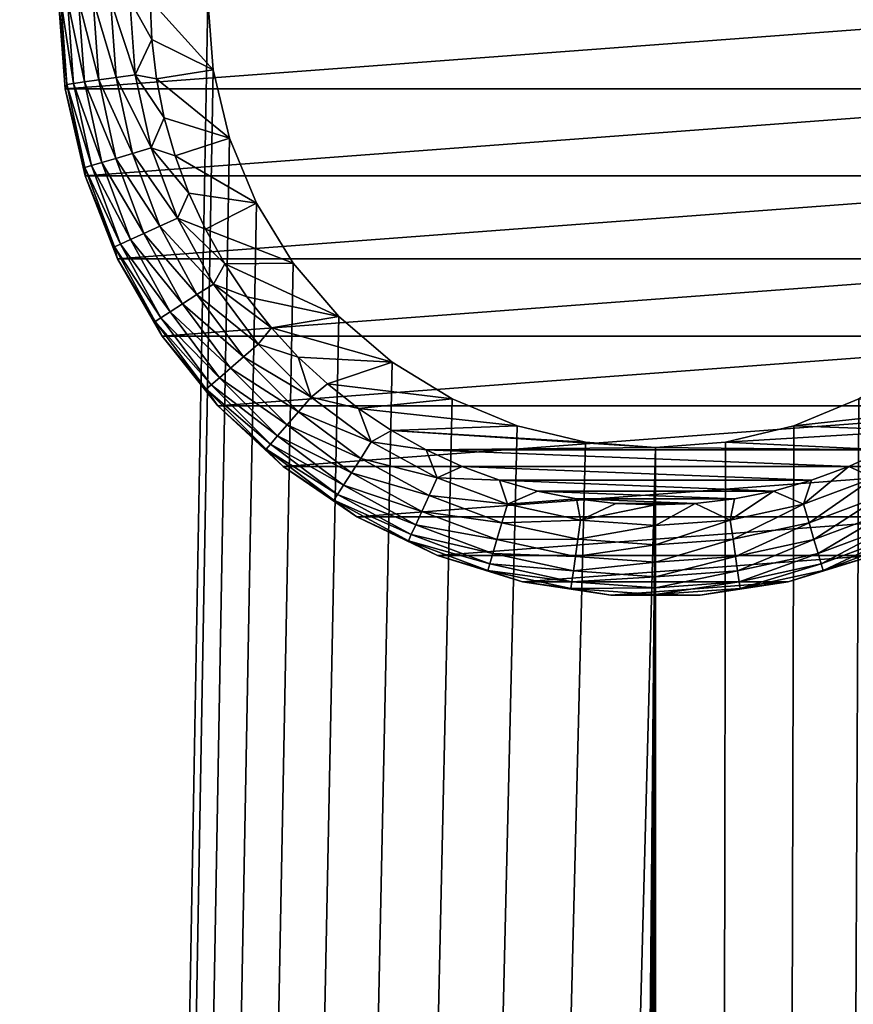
# Model space of a CAD drawing. Extents: x 0 to 500, y -78 to 1266.
# Tile 129 of 197: x 31 to 49, y 1128 to 1150. Entities that reach past the tile are written whole.
import ezdxf

# ---------------------------------------------------------------- set-up
doc = ezdxf.new("R2010")
doc.units = 0
doc.header["$LTSCALE"] = 65.185185
for name, color, linetype in [('38', 7, 'CONTINUOUS'), ('4', 7, 'CONTINUOUS'), ('43', 7, 'CONTINUOUS'), ('44', 7, 'CONTINUOUS'), ('46', 7, 'CONTINUOUS'), ('52', 7, 'CONTINUOUS'), ('6', 7, 'CONTINUOUS')]:
    doc.layers.add(name, color=color, linetype=linetype)

msp = doc.modelspace()

# ---------------------------------------------------------------- linework, layer by layer
at = {"layer": '38', "color": 7, "linetype": 'CONTINUOUS'}
for points in [[(35.25, 1150.2, 15), (35.37, 1148.675, 15), (35.25, 1150.2, 26), (35.25, 1150.2, 15)], [(35.25, 1150.2, 26), (35.37, 1148.675, 15), (35.37, 1148.675, 26), (35.25, 1150.2, 26)], [(35.37, 1148.675, 15), (35.727, 1147.187, 15), (35.37, 1148.675, 26), (35.37, 1148.675, 15)], [(35.37, 1148.675, 26), (35.727, 1147.187, 15), (35.727, 1147.187, 26), (35.37, 1148.675, 26)], [(35.727, 1147.187, 15), (36.313, 1145.774, 15), (35.727, 1147.187, 26), (35.727, 1147.187, 15)], [(35.727, 1147.187, 26), (36.313, 1145.774, 15), (36.313, 1145.774, 26), (35.727, 1147.187, 26)], [(36.313, 1145.774, 15), (37.112, 1144.469, 15), (36.313, 1145.774, 26), (36.313, 1145.774, 15)], [(36.313, 1145.774, 26), (37.112, 1144.469, 15), (37.112, 1144.469, 26), (36.313, 1145.774, 26)], [(37.112, 1144.469, 15), (38.106, 1143.306, 15), (37.112, 1144.469, 26), (37.112, 1144.469, 15)], [(37.112, 1144.469, 26), (38.106, 1143.306, 15), (38.106, 1143.306, 26), (37.112, 1144.469, 26)], [(38.106, 1143.306, 15), (39.269, 1142.312, 15), (38.106, 1143.306, 26), (38.106, 1143.306, 15)], [(38.106, 1143.306, 26), (39.269, 1142.312, 15), (39.269, 1142.312, 26), (38.106, 1143.306, 26)], [(39.269, 1142.312, 15), (40.574, 1141.513, 15), (39.269, 1142.312, 26), (39.269, 1142.312, 15)], [(39.269, 1142.312, 26), (40.574, 1141.513, 15), (40.574, 1141.513, 26), (39.269, 1142.312, 26)], [(40.574, 1141.513, 15), (41.987, 1140.927, 15), (40.574, 1141.513, 26), (40.574, 1141.513, 15)], [(40.574, 1141.513, 26), (41.987, 1140.927, 15), (41.987, 1140.927, 26), (40.574, 1141.513, 26)], [(48.013, 1140.927, 15), (49.426, 1141.513, 15), (48.013, 1140.927, 26), (48.013, 1140.927, 15)], [(48.013, 1140.927, 26), (49.426, 1141.513, 15), (49.426, 1141.513, 26), (48.013, 1140.927, 26)], [(41.987, 1140.927, 15), (43.475, 1140.57, 15), (41.987, 1140.927, 26), (41.987, 1140.927, 15)], [(41.987, 1140.927, 26), (43.475, 1140.57, 15), (43.475, 1140.57, 26), (41.987, 1140.927, 26)], [(46.525, 1140.57, 15), (48.013, 1140.927, 15), (46.525, 1140.57, 26), (46.525, 1140.57, 15)], [(46.525, 1140.57, 26), (48.013, 1140.927, 15), (48.013, 1140.927, 26), (46.525, 1140.57, 26)], [(43.475, 1140.57, 15), (45, 1140.45, 15), (43.475, 1140.57, 26), (43.475, 1140.57, 15)], [(43.475, 1140.57, 26), (45, 1140.45, 15), (45, 1140.45, 26), (43.475, 1140.57, 26)], [(45, 1140.45, 15), (46.525, 1140.57, 15), (45, 1140.45, 26), (45, 1140.45, 15)], [(45, 1140.45, 26), (46.525, 1140.57, 15), (46.525, 1140.57, 26), (45, 1140.45, 26)]]:
    msp.add_3dface(points, dxfattribs=at)
at = {"layer": '4', "color": 7, "linetype": 'CONTINUOUS'}
for points in [[(75, 1258.4, -15), (75, 2, -15), (15, 1258.4, -15), (75, 1258.4, -15)], [(15, 1258.4, -15), (75, 2, -15), (15, 2, -15), (15, 1258.4, -15)]]:
    msp.add_3dface(points, dxfattribs=at)
at = {"layer": '43', "color": 7, "linetype": 'CONTINUOUS'}
for points in [[(35.25, 1150.2, 26), (35.37, 1148.675, 26), (34, 1150.2, 26), (35.25, 1150.2, 26)], [(34, 1150.2, 26), (35.37, 1148.675, 26), (34.034, 1149.337, 26), (34, 1150.2, 26)], [(34.034, 1149.337, 26), (35.37, 1148.675, 26), (34.135, 1148.479, 26), (34.034, 1149.337, 26)], [(35.37, 1148.675, 26), (35.727, 1147.187, 26), (34.135, 1148.479, 26), (35.37, 1148.675, 26)], [(34.135, 1148.479, 26), (35.727, 1147.187, 26), (34.304, 1147.632, 26), (34.135, 1148.479, 26)], [(34.304, 1147.632, 26), (35.727, 1147.187, 26), (34.538, 1146.801, 26), (34.304, 1147.632, 26)], [(35.727, 1147.187, 26), (36.313, 1145.774, 26), (34.538, 1146.801, 26), (35.727, 1147.187, 26)], [(34.538, 1146.801, 26), (36.313, 1145.774, 26), (34.837, 1145.991, 26), (34.538, 1146.801, 26)], [(34.837, 1145.991, 26), (36.313, 1145.774, 26), (35.199, 1145.206, 26), (34.837, 1145.991, 26)], [(36.313, 1145.774, 26), (37.112, 1144.469, 26), (35.199, 1145.206, 26), (36.313, 1145.774, 26)], [(35.199, 1145.206, 26), (37.112, 1144.469, 26), (35.621, 1144.453, 26), (35.199, 1145.206, 26)], [(37.112, 1144.469, 26), (38.106, 1143.306, 26), (35.621, 1144.453, 26), (37.112, 1144.469, 26)], [(35.621, 1144.453, 26), (38.106, 1143.306, 26), (36.101, 1143.734, 26), (35.621, 1144.453, 26)], [(36.101, 1143.734, 26), (38.106, 1143.306, 26), (36.636, 1143.056, 26), (36.101, 1143.734, 26)], [(38.106, 1143.306, 26), (39.269, 1142.312, 26), (36.636, 1143.056, 26), (38.106, 1143.306, 26)], [(36.636, 1143.056, 26), (39.269, 1142.312, 26), (37.222, 1142.422, 26), (36.636, 1143.056, 26)], [(37.222, 1142.422, 26), (39.269, 1142.312, 26), (37.856, 1141.836, 26), (37.222, 1142.422, 26)], [(39.269, 1142.312, 26), (40.574, 1141.513, 26), (37.856, 1141.836, 26), (39.269, 1142.312, 26)], [(37.856, 1141.836, 26), (40.574, 1141.513, 26), (38.534, 1141.301, 26), (37.856, 1141.836, 26)], [(40.574, 1141.513, 26), (41.987, 1140.927, 26), (38.534, 1141.301, 26), (40.574, 1141.513, 26)], [(48.013, 1140.927, 26), (49.426, 1141.513, 26), (51.466, 1141.301, 26), (48.013, 1140.927, 26)], [(38.534, 1141.301, 26), (41.987, 1140.927, 26), (39.253, 1140.821, 26), (38.534, 1141.301, 26)], [(50.747, 1140.821, 26), (48.013, 1140.927, 26), (51.466, 1141.301, 26), (50.747, 1140.821, 26)], [(41.987, 1140.927, 26), (43.475, 1140.57, 26), (39.253, 1140.821, 26), (41.987, 1140.927, 26)], [(43.475, 1140.57, 26), (45, 1140.45, 26), (39.253, 1140.821, 26), (43.475, 1140.57, 26)], [(39.253, 1140.821, 26), (45, 1140.45, 26), (40.006, 1140.399, 26), (39.253, 1140.821, 26)], [(46.525, 1140.57, 26), (48.013, 1140.927, 26), (50.747, 1140.821, 26), (46.525, 1140.57, 26)], [(49.994, 1140.399, 26), (46.525, 1140.57, 26), (50.747, 1140.821, 26), (49.994, 1140.399, 26)], [(45, 1140.45, 26), (46.525, 1140.57, 26), (49.994, 1140.399, 26), (45, 1140.45, 26)], [(40.006, 1140.399, 26), (45, 1140.45, 26), (49.994, 1140.399, 26), (40.006, 1140.399, 26)], [(40.79, 1140.037, 26), (40.006, 1140.399, 26), (49.21, 1140.037, 26), (40.79, 1140.037, 26)], [(49.21, 1140.037, 26), (40.006, 1140.399, 26), (49.994, 1140.399, 26), (49.21, 1140.037, 26)], [(41.601, 1139.738, 26), (40.79, 1140.037, 26), (48.399, 1139.738, 26), (41.601, 1139.738, 26)], [(48.399, 1139.738, 26), (40.79, 1140.037, 26), (49.21, 1140.037, 26), (48.399, 1139.738, 26)], [(42.432, 1139.504, 26), (41.601, 1139.738, 26), (47.568, 1139.504, 26), (42.432, 1139.504, 26)], [(47.568, 1139.504, 26), (41.601, 1139.738, 26), (48.399, 1139.738, 26), (47.568, 1139.504, 26)], [(43.279, 1139.335, 26), (42.432, 1139.504, 26), (46.721, 1139.335, 26), (43.279, 1139.335, 26)], [(46.721, 1139.335, 26), (42.432, 1139.504, 26), (47.568, 1139.504, 26), (46.721, 1139.335, 26)], [(44.137, 1139.234, 26), (43.279, 1139.335, 26), (45.863, 1139.234, 26), (44.137, 1139.234, 26)], [(45.863, 1139.234, 26), (43.279, 1139.335, 26), (46.721, 1139.335, 26), (45.863, 1139.234, 26)], [(45, 1139.2, 26), (44.137, 1139.234, 26), (45.863, 1139.234, 26), (45, 1139.2, 26)]]:
    msp.add_3dface(points, dxfattribs=at)
at = {"layer": '44', "color": 7, "linetype": 'CONTINUOUS'}
for points in [[(32.145, 1148.262, 76), (58, 1150.2, 76), (32, 1150.2, 76), (32.145, 1148.262, 76)], [(57.855, 1148.262, 76), (58, 1150.2, 76), (32.145, 1148.262, 76), (57.855, 1148.262, 76)], [(32.578, 1146.368, 76), (57.855, 1148.262, 76), (32.145, 1148.262, 76), (32.578, 1146.368, 76)], [(57.422, 1146.368, 76), (57.855, 1148.262, 76), (32.578, 1146.368, 76), (57.422, 1146.368, 76)], [(33.287, 1144.56, 76), (57.422, 1146.368, 76), (32.578, 1146.368, 76), (33.287, 1144.56, 76)], [(56.713, 1144.56, 76), (57.422, 1146.368, 76), (33.287, 1144.56, 76), (56.713, 1144.56, 76)], [(34.259, 1142.877, 76), (56.713, 1144.56, 76), (33.287, 1144.56, 76), (34.259, 1142.877, 76)], [(55.741, 1142.877, 76), (56.713, 1144.56, 76), (34.259, 1142.877, 76), (55.741, 1142.877, 76)], [(35.47, 1141.358, 76), (55.741, 1142.877, 76), (34.259, 1142.877, 76), (35.47, 1141.358, 76)], [(54.53, 1141.358, 76), (55.741, 1142.877, 76), (35.47, 1141.358, 76), (54.53, 1141.358, 76)], [(36.895, 1140.036, 76), (54.53, 1141.358, 76), (35.47, 1141.358, 76), (36.895, 1140.036, 76)], [(53.105, 1140.036, 76), (54.53, 1141.358, 76), (36.895, 1140.036, 76), (53.105, 1140.036, 76)], [(38.5, 1138.942, 76), (53.105, 1140.036, 76), (36.895, 1140.036, 76), (38.5, 1138.942, 76)], [(51.5, 1138.942, 76), (53.105, 1140.036, 76), (38.5, 1138.942, 76), (51.5, 1138.942, 76)], [(40.251, 1138.099, 76), (51.5, 1138.942, 76), (38.5, 1138.942, 76), (40.251, 1138.099, 76)], [(49.749, 1138.099, 76), (51.5, 1138.942, 76), (40.251, 1138.099, 76), (49.749, 1138.099, 76)], [(42.107, 1137.526, 76), (49.749, 1138.099, 76), (40.251, 1138.099, 76), (42.107, 1137.526, 76)], [(47.893, 1137.526, 76), (49.749, 1138.099, 76), (42.107, 1137.526, 76), (47.893, 1137.526, 76)], [(44.029, 1137.236, 76), (47.893, 1137.526, 76), (42.107, 1137.526, 76), (44.029, 1137.236, 76)], [(45.971, 1137.236, 76), (47.893, 1137.526, 76), (44.029, 1137.236, 76), (45.971, 1137.236, 76)]]:
    msp.add_3dface(points, dxfattribs=at)
at = {"layer": '46', "color": 7, "linetype": 'CONTINUOUS'}
for points in [[(32.145, 1148.262, 76), (32, 1150.2, 76), (32.145, 1148.262, 28), (32.145, 1148.262, 76)], [(32, 1150.2, 76), (32, 1150.2, 28), (32.145, 1148.262, 28), (32, 1150.2, 76)], [(32.578, 1146.368, 76), (32.145, 1148.262, 76), (32.578, 1146.368, 28), (32.578, 1146.368, 76)], [(32.578, 1146.368, 28), (32.145, 1148.262, 76), (32.145, 1148.262, 28), (32.578, 1146.368, 28)], [(33.287, 1144.56, 76), (32.578, 1146.368, 76), (33.287, 1144.56, 28), (33.287, 1144.56, 76)], [(33.287, 1144.56, 28), (32.578, 1146.368, 76), (32.578, 1146.368, 28), (33.287, 1144.56, 28)], [(34.259, 1142.877, 76), (33.287, 1144.56, 76), (34.259, 1142.877, 28), (34.259, 1142.877, 76)], [(34.259, 1142.877, 28), (33.287, 1144.56, 76), (33.287, 1144.56, 28), (34.259, 1142.877, 28)], [(35.47, 1141.358, 76), (34.259, 1142.877, 76), (35.47, 1141.358, 28), (35.47, 1141.358, 76)], [(35.47, 1141.358, 28), (34.259, 1142.877, 76), (34.259, 1142.877, 28), (35.47, 1141.358, 28)], [(36.895, 1140.036, 76), (35.47, 1141.358, 76), (36.895, 1140.036, 28), (36.895, 1140.036, 76)], [(36.895, 1140.036, 28), (35.47, 1141.358, 76), (35.47, 1141.358, 28), (36.895, 1140.036, 28)], [(38.5, 1138.942, 76), (36.895, 1140.036, 76), (38.5, 1138.942, 28), (38.5, 1138.942, 76)], [(38.5, 1138.942, 28), (36.895, 1140.036, 76), (36.895, 1140.036, 28), (38.5, 1138.942, 28)], [(40.251, 1138.099, 76), (38.5, 1138.942, 76), (40.251, 1138.099, 28), (40.251, 1138.099, 76)], [(40.251, 1138.099, 28), (38.5, 1138.942, 76), (38.5, 1138.942, 28), (40.251, 1138.099, 28)], [(42.107, 1137.526, 76), (40.251, 1138.099, 76), (42.107, 1137.526, 28), (42.107, 1137.526, 76)], [(42.107, 1137.526, 28), (40.251, 1138.099, 76), (40.251, 1138.099, 28), (42.107, 1137.526, 28)], [(49.749, 1138.099, 76), (47.893, 1137.526, 76), (49.749, 1138.099, 28), (49.749, 1138.099, 76)], [(49.749, 1138.099, 28), (47.893, 1137.526, 76), (47.893, 1137.526, 28), (49.749, 1138.099, 28)], [(44.029, 1137.236, 76), (42.107, 1137.526, 76), (44.029, 1137.236, 28), (44.029, 1137.236, 76)], [(44.029, 1137.236, 28), (42.107, 1137.526, 76), (42.107, 1137.526, 28), (44.029, 1137.236, 28)], [(47.893, 1137.526, 76), (45.971, 1137.236, 76), (47.893, 1137.526, 28), (47.893, 1137.526, 76)], [(47.893, 1137.526, 28), (45.971, 1137.236, 76), (45.971, 1137.236, 28), (47.893, 1137.526, 28)], [(45.971, 1137.236, 76), (44.029, 1137.236, 76), (45.971, 1137.236, 28), (45.971, 1137.236, 76)], [(45.971, 1137.236, 28), (44.029, 1137.236, 76), (44.029, 1137.236, 28), (45.971, 1137.236, 28)]]:
    msp.add_3dface(points, dxfattribs=at)
at = {"layer": '52', "color": 7, "linetype": 'CONTINUOUS'}
for points in [[(32.145, 1148.262, 28), (32, 1150.2, 28), (32.181, 1148.357, 27.557), (32.145, 1148.262, 28)], [(32, 1150.2, 28), (32.05, 1150.2, 27.557), (32.181, 1148.357, 27.557), (32, 1150.2, 28)], [(32.197, 1150.2, 27.134), (32.328, 1148.378, 27.134), (32.05, 1150.2, 27.557), (32.197, 1150.2, 27.134)], [(32.05, 1150.2, 27.557), (32.328, 1148.378, 27.134), (32.181, 1148.357, 27.557), (32.05, 1150.2, 27.557)], [(32.435, 1150.2, 26.754), (32.563, 1148.412, 26.754), (32.197, 1150.2, 27.134), (32.435, 1150.2, 26.754)], [(32.197, 1150.2, 27.134), (32.563, 1148.412, 26.754), (32.328, 1148.378, 27.134), (32.197, 1150.2, 27.134)], [(32.752, 1150.2, 26.437), (32.877, 1148.457, 26.437), (32.435, 1150.2, 26.754), (32.752, 1150.2, 26.437)], [(32.435, 1150.2, 26.754), (32.877, 1148.457, 26.437), (32.563, 1148.412, 26.754), (32.435, 1150.2, 26.754)], [(33.132, 1150.2, 26.198), (33.253, 1148.511, 26.198), (32.752, 1150.2, 26.437), (33.132, 1150.2, 26.198)], [(32.752, 1150.2, 26.437), (33.253, 1148.511, 26.198), (32.877, 1148.457, 26.437), (32.752, 1150.2, 26.437)], [(33.555, 1150.2, 26.05), (33.671, 1148.571, 26.05), (33.132, 1150.2, 26.198), (33.555, 1150.2, 26.05)], [(33.132, 1150.2, 26.198), (33.671, 1148.571, 26.05), (33.253, 1148.511, 26.198), (33.132, 1150.2, 26.198)], [(34, 1150.2, 26), (34.034, 1149.337, 26), (33.555, 1150.2, 26.05), (34, 1150.2, 26)], [(33.555, 1150.2, 26.05), (34.034, 1149.337, 26), (33.671, 1148.571, 26.05), (33.555, 1150.2, 26.05)], [(34.034, 1149.337, 26), (34.135, 1148.479, 26), (33.671, 1148.571, 26.05), (34.034, 1149.337, 26)], [(32.877, 1148.457, 26.437), (33.248, 1146.749, 26.437), (32.563, 1148.412, 26.754), (32.877, 1148.457, 26.437)], [(33.253, 1148.511, 26.198), (33.613, 1146.856, 26.198), (32.877, 1148.457, 26.437), (33.253, 1148.511, 26.198)], [(32.877, 1148.457, 26.437), (33.613, 1146.856, 26.198), (33.248, 1146.749, 26.437), (32.877, 1148.457, 26.437)], [(33.671, 1148.571, 26.05), (34.019, 1146.976, 26.05), (33.253, 1148.511, 26.198), (33.671, 1148.571, 26.05)], [(33.253, 1148.511, 26.198), (34.019, 1146.976, 26.05), (33.613, 1146.856, 26.198), (33.253, 1148.511, 26.198)], [(34.135, 1148.479, 26), (34.304, 1147.632, 26), (33.671, 1148.571, 26.05), (34.135, 1148.479, 26)], [(33.671, 1148.571, 26.05), (34.304, 1147.632, 26), (34.019, 1146.976, 26.05), (33.671, 1148.571, 26.05)], [(32.145, 1148.262, 28), (32.181, 1148.357, 27.557), (32.574, 1146.551, 27.557), (32.145, 1148.262, 28)], [(32.578, 1146.368, 28), (32.145, 1148.262, 28), (32.574, 1146.551, 27.557), (32.578, 1146.368, 28)], [(32.328, 1148.378, 27.134), (32.716, 1146.593, 27.134), (32.181, 1148.357, 27.557), (32.328, 1148.378, 27.134)], [(32.181, 1148.357, 27.557), (32.716, 1146.593, 27.134), (32.574, 1146.551, 27.557), (32.181, 1148.357, 27.557)], [(32.563, 1148.412, 26.754), (32.944, 1146.66, 26.754), (32.328, 1148.378, 27.134), (32.563, 1148.412, 26.754)], [(32.328, 1148.378, 27.134), (32.944, 1146.66, 26.754), (32.716, 1146.593, 27.134), (32.328, 1148.378, 27.134)], [(32.563, 1148.412, 26.754), (33.248, 1146.749, 26.437), (32.944, 1146.66, 26.754), (32.563, 1148.412, 26.754)], [(34.304, 1147.632, 26), (34.538, 1146.801, 26), (34.019, 1146.976, 26.05), (34.304, 1147.632, 26)], [(34.019, 1146.976, 26.05), (34.589, 1145.446, 26.05), (33.613, 1146.856, 26.198), (34.019, 1146.976, 26.05)], [(34.538, 1146.801, 26), (34.837, 1145.991, 26), (34.019, 1146.976, 26.05), (34.538, 1146.801, 26)], [(34.019, 1146.976, 26.05), (34.837, 1145.991, 26), (34.589, 1145.446, 26.05), (34.019, 1146.976, 26.05)], [(33.248, 1146.749, 26.437), (33.859, 1145.112, 26.437), (32.944, 1146.66, 26.754), (33.248, 1146.749, 26.437)], [(33.613, 1146.856, 26.198), (34.204, 1145.27, 26.198), (33.248, 1146.749, 26.437), (33.613, 1146.856, 26.198)], [(33.248, 1146.749, 26.437), (34.204, 1145.27, 26.198), (33.859, 1145.112, 26.437), (33.248, 1146.749, 26.437)], [(33.613, 1146.856, 26.198), (34.589, 1145.446, 26.05), (34.204, 1145.27, 26.198), (33.613, 1146.856, 26.198)], [(32.716, 1146.593, 27.134), (33.354, 1144.882, 27.134), (32.574, 1146.551, 27.557), (32.716, 1146.593, 27.134)], [(32.578, 1146.368, 28), (32.574, 1146.551, 27.557), (33.22, 1144.82, 27.557), (32.578, 1146.368, 28)], [(32.574, 1146.551, 27.557), (33.354, 1144.882, 27.134), (33.22, 1144.82, 27.557), (32.574, 1146.551, 27.557)], [(32.944, 1146.66, 26.754), (33.571, 1144.981, 26.754), (32.716, 1146.593, 27.134), (32.944, 1146.66, 26.754)], [(32.716, 1146.593, 27.134), (33.571, 1144.981, 26.754), (33.354, 1144.882, 27.134), (32.716, 1146.593, 27.134)], [(32.944, 1146.66, 26.754), (33.859, 1145.112, 26.437), (33.571, 1144.981, 26.754), (32.944, 1146.66, 26.754)], [(33.287, 1144.56, 28), (32.578, 1146.368, 28), (33.22, 1144.82, 27.557), (33.287, 1144.56, 28)], [(34.837, 1145.991, 26), (35.199, 1145.206, 26), (34.589, 1145.446, 26.05), (34.837, 1145.991, 26)], [(34.589, 1145.446, 26.05), (35.372, 1144.012, 26.05), (34.204, 1145.27, 26.198), (34.589, 1145.446, 26.05)], [(35.199, 1145.206, 26), (35.621, 1144.453, 26), (34.589, 1145.446, 26.05), (35.199, 1145.206, 26)], [(34.589, 1145.446, 26.05), (35.621, 1144.453, 26), (35.372, 1144.012, 26.05), (34.589, 1145.446, 26.05)], [(34.204, 1145.27, 26.198), (35.016, 1143.784, 26.198), (33.859, 1145.112, 26.437), (34.204, 1145.27, 26.198)], [(34.204, 1145.27, 26.198), (35.372, 1144.012, 26.05), (35.016, 1143.784, 26.198), (34.204, 1145.27, 26.198)], [(33.859, 1145.112, 26.437), (34.697, 1143.578, 26.437), (33.571, 1144.981, 26.754), (33.859, 1145.112, 26.437)], [(33.859, 1145.112, 26.437), (35.016, 1143.784, 26.198), (34.697, 1143.578, 26.437), (33.859, 1145.112, 26.437)], [(33.354, 1144.882, 27.134), (34.23, 1143.278, 27.134), (33.22, 1144.82, 27.557), (33.354, 1144.882, 27.134)], [(33.287, 1144.56, 28), (33.22, 1144.82, 27.557), (34.105, 1143.199, 27.557), (33.287, 1144.56, 28)], [(33.22, 1144.82, 27.557), (34.23, 1143.278, 27.134), (34.105, 1143.199, 27.557), (33.22, 1144.82, 27.557)], [(33.571, 1144.981, 26.754), (34.43, 1143.407, 26.754), (33.354, 1144.882, 27.134), (33.571, 1144.981, 26.754)], [(33.354, 1144.882, 27.134), (34.43, 1143.407, 26.754), (34.23, 1143.278, 27.134), (33.354, 1144.882, 27.134)], [(33.571, 1144.981, 26.754), (34.697, 1143.578, 26.437), (34.43, 1143.407, 26.754), (33.571, 1144.981, 26.754)], [(34.259, 1142.877, 28), (33.287, 1144.56, 28), (34.105, 1143.199, 27.557), (34.259, 1142.877, 28)], [(35.621, 1144.453, 26), (36.101, 1143.734, 26), (35.372, 1144.012, 26.05), (35.621, 1144.453, 26)], [(35.372, 1144.012, 26.05), (36.35, 1142.705, 26.05), (35.016, 1143.784, 26.198), (35.372, 1144.012, 26.05)], [(36.101, 1143.734, 26), (36.636, 1143.056, 26), (35.372, 1144.012, 26.05), (36.101, 1143.734, 26)], [(35.372, 1144.012, 26.05), (36.636, 1143.056, 26), (36.35, 1142.705, 26.05), (35.372, 1144.012, 26.05)], [(35.016, 1143.784, 26.198), (36.031, 1142.428, 26.198), (34.697, 1143.578, 26.437), (35.016, 1143.784, 26.198)], [(35.016, 1143.784, 26.198), (36.35, 1142.705, 26.05), (36.031, 1142.428, 26.198), (35.016, 1143.784, 26.198)], [(34.697, 1143.578, 26.437), (35.744, 1142.179, 26.437), (34.43, 1143.407, 26.754), (34.697, 1143.578, 26.437)], [(34.697, 1143.578, 26.437), (36.031, 1142.428, 26.198), (35.744, 1142.179, 26.437), (34.697, 1143.578, 26.437)], [(34.43, 1143.407, 26.754), (35.504, 1141.972, 26.754), (34.23, 1143.278, 27.134), (34.43, 1143.407, 26.754)], [(34.43, 1143.407, 26.754), (35.744, 1142.179, 26.437), (35.504, 1141.972, 26.754), (34.43, 1143.407, 26.754)], [(34.23, 1143.278, 27.134), (35.324, 1141.816, 27.134), (34.105, 1143.199, 27.557), (34.23, 1143.278, 27.134)], [(34.259, 1142.877, 28), (34.105, 1143.199, 27.557), (35.213, 1141.719, 27.557), (34.259, 1142.877, 28)], [(34.105, 1143.199, 27.557), (35.324, 1141.816, 27.134), (35.213, 1141.719, 27.557), (34.105, 1143.199, 27.557)], [(34.23, 1143.278, 27.134), (35.504, 1141.972, 26.754), (35.324, 1141.816, 27.134), (34.23, 1143.278, 27.134)], [(35.47, 1141.358, 28), (34.259, 1142.877, 28), (35.213, 1141.719, 27.557), (35.47, 1141.358, 28)], [(36.636, 1143.056, 26), (37.222, 1142.422, 26), (36.35, 1142.705, 26.05), (36.636, 1143.056, 26)], [(36.35, 1142.705, 26.05), (37.505, 1141.55, 26.05), (36.031, 1142.428, 26.198), (36.35, 1142.705, 26.05)], [(36.35, 1142.705, 26.05), (37.222, 1142.422, 26), (37.505, 1141.55, 26.05), (36.35, 1142.705, 26.05)], [(36.031, 1142.428, 26.198), (37.228, 1141.231, 26.198), (35.744, 1142.179, 26.437), (36.031, 1142.428, 26.198)], [(36.031, 1142.428, 26.198), (37.505, 1141.55, 26.05), (37.228, 1141.231, 26.198), (36.031, 1142.428, 26.198)], [(37.222, 1142.422, 26), (37.856, 1141.836, 26), (37.505, 1141.55, 26.05), (37.222, 1142.422, 26)], [(35.744, 1142.179, 26.437), (36.979, 1140.944, 26.437), (35.504, 1141.972, 26.754), (35.744, 1142.179, 26.437)], [(35.744, 1142.179, 26.437), (37.228, 1141.231, 26.198), (36.979, 1140.944, 26.437), (35.744, 1142.179, 26.437)], [(35.324, 1141.816, 27.134), (36.616, 1140.524, 27.134), (35.213, 1141.719, 27.557), (35.324, 1141.816, 27.134)], [(35.504, 1141.972, 26.754), (36.772, 1140.704, 26.754), (35.324, 1141.816, 27.134), (35.504, 1141.972, 26.754)], [(35.324, 1141.816, 27.134), (36.772, 1140.704, 26.754), (36.616, 1140.524, 27.134), (35.324, 1141.816, 27.134)], [(35.504, 1141.972, 26.754), (36.979, 1140.944, 26.437), (36.772, 1140.704, 26.754), (35.504, 1141.972, 26.754)], [(37.856, 1141.836, 26), (38.534, 1141.301, 26), (37.505, 1141.55, 26.05), (37.856, 1141.836, 26)], [(35.47, 1141.358, 28), (35.213, 1141.719, 27.557), (36.519, 1140.413, 27.557), (35.47, 1141.358, 28)], [(35.213, 1141.719, 27.557), (36.616, 1140.524, 27.134), (36.519, 1140.413, 27.557), (35.213, 1141.719, 27.557)], [(37.505, 1141.55, 26.05), (38.812, 1140.572, 26.05), (37.228, 1141.231, 26.198), (37.505, 1141.55, 26.05)], [(37.505, 1141.55, 26.05), (38.534, 1141.301, 26), (38.812, 1140.572, 26.05), (37.505, 1141.55, 26.05)], [(36.895, 1140.036, 28), (35.47, 1141.358, 28), (36.519, 1140.413, 27.557), (36.895, 1140.036, 28)], [(37.228, 1141.231, 26.198), (38.584, 1140.216, 26.198), (36.979, 1140.944, 26.437), (37.228, 1141.231, 26.198)], [(37.228, 1141.231, 26.198), (38.812, 1140.572, 26.05), (38.584, 1140.216, 26.198), (37.228, 1141.231, 26.198)], [(38.534, 1141.301, 26), (39.253, 1140.821, 26), (38.812, 1140.572, 26.05), (38.534, 1141.301, 26)], [(36.979, 1140.944, 26.437), (38.378, 1139.897, 26.437), (36.772, 1140.704, 26.754), (36.979, 1140.944, 26.437)], [(36.979, 1140.944, 26.437), (38.584, 1140.216, 26.198), (38.378, 1139.897, 26.437), (36.979, 1140.944, 26.437)], [(39.253, 1140.821, 26), (40.006, 1140.399, 26), (38.812, 1140.572, 26.05), (39.253, 1140.821, 26)], [(36.616, 1140.524, 27.134), (38.078, 1139.43, 27.134), (36.519, 1140.413, 27.557), (36.616, 1140.524, 27.134)], [(36.772, 1140.704, 26.754), (38.207, 1139.63, 26.754), (36.616, 1140.524, 27.134), (36.772, 1140.704, 26.754)], [(36.616, 1140.524, 27.134), (38.207, 1139.63, 26.754), (38.078, 1139.43, 27.134), (36.616, 1140.524, 27.134)], [(36.772, 1140.704, 26.754), (38.378, 1139.897, 26.437), (38.207, 1139.63, 26.754), (36.772, 1140.704, 26.754)], [(38.812, 1140.572, 26.05), (40.246, 1139.789, 26.05), (38.584, 1140.216, 26.198), (38.812, 1140.572, 26.05)], [(38.812, 1140.572, 26.05), (40.006, 1140.399, 26), (40.246, 1139.789, 26.05), (38.812, 1140.572, 26.05)], [(36.895, 1140.036, 28), (36.519, 1140.413, 27.557), (37.999, 1139.305, 27.557), (36.895, 1140.036, 28)], [(36.519, 1140.413, 27.557), (38.078, 1139.43, 27.134), (37.999, 1139.305, 27.557), (36.519, 1140.413, 27.557)], [(40.006, 1140.399, 26), (40.79, 1140.037, 26), (40.246, 1139.789, 26.05), (40.006, 1140.399, 26)], [(49.21, 1140.037, 26), (49.994, 1140.399, 26), (49.754, 1139.789, 26.05), (49.21, 1140.037, 26)], [(38.584, 1140.216, 26.198), (40.07, 1139.404, 26.198), (38.378, 1139.897, 26.437), (38.584, 1140.216, 26.198)], [(38.584, 1140.216, 26.198), (40.246, 1139.789, 26.05), (40.07, 1139.404, 26.198), (38.584, 1140.216, 26.198)], [(38.5, 1138.942, 28), (36.895, 1140.036, 28), (37.999, 1139.305, 27.557), (38.5, 1138.942, 28)], [(38.378, 1139.897, 26.437), (39.912, 1139.059, 26.437), (38.207, 1139.63, 26.754), (38.378, 1139.897, 26.437)], [(38.378, 1139.897, 26.437), (40.07, 1139.404, 26.198), (39.912, 1139.059, 26.437), (38.378, 1139.897, 26.437)], [(40.79, 1140.037, 26), (41.601, 1139.738, 26), (40.246, 1139.789, 26.05), (40.79, 1140.037, 26)], [(48.399, 1139.738, 26), (49.21, 1140.037, 26), (48.224, 1139.219, 26.05), (48.399, 1139.738, 26)], [(48.224, 1139.219, 26.05), (49.21, 1140.037, 26), (49.754, 1139.789, 26.05), (48.224, 1139.219, 26.05)], [(40.246, 1139.789, 26.05), (41.776, 1139.219, 26.05), (40.07, 1139.404, 26.198), (40.246, 1139.789, 26.05)], [(40.246, 1139.789, 26.05), (41.601, 1139.738, 26), (41.776, 1139.219, 26.05), (40.246, 1139.789, 26.05)], [(41.601, 1139.738, 26), (42.432, 1139.504, 26), (41.776, 1139.219, 26.05), (41.601, 1139.738, 26)], [(47.568, 1139.504, 26), (48.399, 1139.738, 26), (48.224, 1139.219, 26.05), (47.568, 1139.504, 26)], [(48.224, 1139.219, 26.05), (49.754, 1139.789, 26.05), (48.344, 1138.813, 26.198), (48.224, 1139.219, 26.05)], [(48.344, 1138.813, 26.198), (49.754, 1139.789, 26.05), (49.93, 1139.404, 26.198), (48.344, 1138.813, 26.198)], [(38.207, 1139.63, 26.754), (39.781, 1138.771, 26.754), (38.078, 1139.43, 27.134), (38.207, 1139.63, 26.754)], [(38.207, 1139.63, 26.754), (39.912, 1139.059, 26.437), (39.781, 1138.771, 26.754), (38.207, 1139.63, 26.754)], [(42.432, 1139.504, 26), (43.279, 1139.335, 26), (41.776, 1139.219, 26.05), (42.432, 1139.504, 26)], [(46.721, 1139.335, 26), (47.568, 1139.504, 26), (46.629, 1138.871, 26.05), (46.721, 1139.335, 26)], [(46.629, 1138.871, 26.05), (47.568, 1139.504, 26), (48.224, 1139.219, 26.05), (46.629, 1138.871, 26.05)], [(38.078, 1139.43, 27.134), (39.682, 1138.554, 27.134), (37.999, 1139.305, 27.557), (38.078, 1139.43, 27.134)], [(38.5, 1138.942, 28), (37.999, 1139.305, 27.557), (39.62, 1138.42, 27.557), (38.5, 1138.942, 28)], [(37.999, 1139.305, 27.557), (39.682, 1138.554, 27.134), (39.62, 1138.42, 27.557), (37.999, 1139.305, 27.557)], [(38.078, 1139.43, 27.134), (39.781, 1138.771, 26.754), (39.682, 1138.554, 27.134), (38.078, 1139.43, 27.134)], [(40.07, 1139.404, 26.198), (41.656, 1138.813, 26.198), (39.912, 1139.059, 26.437), (40.07, 1139.404, 26.198)], [(40.07, 1139.404, 26.198), (41.776, 1139.219, 26.05), (41.656, 1138.813, 26.198), (40.07, 1139.404, 26.198)], [(41.776, 1139.219, 26.05), (43.279, 1139.335, 26), (43.371, 1138.871, 26.05), (41.776, 1139.219, 26.05)], [(43.279, 1139.335, 26), (44.137, 1139.234, 26), (43.371, 1138.871, 26.05), (43.279, 1139.335, 26)], [(44.137, 1139.234, 26), (45, 1139.2, 26), (43.371, 1138.871, 26.05), (44.137, 1139.234, 26)], [(45, 1139.2, 26), (45.863, 1139.234, 26), (45, 1138.755, 26.05), (45, 1139.2, 26)], [(45, 1138.755, 26.05), (45.863, 1139.234, 26), (46.629, 1138.871, 26.05), (45, 1138.755, 26.05)], [(45.863, 1139.234, 26), (46.721, 1139.335, 26), (46.629, 1138.871, 26.05), (45.863, 1139.234, 26)], [(48.344, 1138.813, 26.198), (49.93, 1139.404, 26.198), (48.451, 1138.448, 26.437), (48.344, 1138.813, 26.198)], [(48.451, 1138.448, 26.437), (49.93, 1139.404, 26.198), (50.088, 1139.059, 26.437), (48.451, 1138.448, 26.437)], [(39.912, 1139.059, 26.437), (41.549, 1138.448, 26.437), (39.781, 1138.771, 26.754), (39.912, 1139.059, 26.437)], [(39.912, 1139.059, 26.437), (41.656, 1138.813, 26.198), (41.549, 1138.448, 26.437), (39.912, 1139.059, 26.437)], [(41.776, 1139.219, 26.05), (43.371, 1138.871, 26.05), (41.656, 1138.813, 26.198), (41.776, 1139.219, 26.05)], [(43.371, 1138.871, 26.05), (45, 1139.2, 26), (45, 1138.755, 26.05), (43.371, 1138.871, 26.05)], [(46.629, 1138.871, 26.05), (48.224, 1139.219, 26.05), (46.689, 1138.453, 26.198), (46.629, 1138.871, 26.05)], [(46.689, 1138.453, 26.198), (48.224, 1139.219, 26.05), (48.344, 1138.813, 26.198), (46.689, 1138.453, 26.198)], [(48.451, 1138.448, 26.437), (50.088, 1139.059, 26.437), (48.54, 1138.144, 26.754), (48.451, 1138.448, 26.437)], [(48.54, 1138.144, 26.754), (50.088, 1139.059, 26.437), (50.219, 1138.771, 26.754), (48.54, 1138.144, 26.754)], [(40.251, 1138.099, 28), (38.5, 1138.942, 28), (39.62, 1138.42, 27.557), (40.251, 1138.099, 28)], [(41.656, 1138.813, 26.198), (43.311, 1138.453, 26.198), (41.549, 1138.448, 26.437), (41.656, 1138.813, 26.198)], [(41.656, 1138.813, 26.198), (43.371, 1138.871, 26.05), (43.311, 1138.453, 26.198), (41.656, 1138.813, 26.198)], [(43.371, 1138.871, 26.05), (45, 1138.755, 26.05), (43.311, 1138.453, 26.198), (43.371, 1138.871, 26.05)], [(45, 1138.755, 26.05), (46.629, 1138.871, 26.05), (45, 1138.332, 26.198), (45, 1138.755, 26.05)], [(45, 1138.332, 26.198), (46.629, 1138.871, 26.05), (46.689, 1138.453, 26.198), (45, 1138.332, 26.198)], [(46.689, 1138.453, 26.198), (48.344, 1138.813, 26.198), (46.743, 1138.077, 26.437), (46.689, 1138.453, 26.198)], [(46.743, 1138.077, 26.437), (48.344, 1138.813, 26.198), (48.451, 1138.448, 26.437), (46.743, 1138.077, 26.437)], [(39.781, 1138.771, 26.754), (41.46, 1138.144, 26.754), (39.682, 1138.554, 27.134), (39.781, 1138.771, 26.754)], [(39.781, 1138.771, 26.754), (41.549, 1138.448, 26.437), (41.46, 1138.144, 26.754), (39.781, 1138.771, 26.754)], [(43.311, 1138.453, 26.198), (45, 1138.755, 26.05), (45, 1138.332, 26.198), (43.311, 1138.453, 26.198)], [(48.54, 1138.144, 26.754), (50.219, 1138.771, 26.754), (48.607, 1137.916, 27.134), (48.54, 1138.144, 26.754)], [(48.607, 1137.916, 27.134), (50.219, 1138.771, 26.754), (50.318, 1138.554, 27.134), (48.607, 1137.916, 27.134)], [(39.682, 1138.554, 27.134), (41.393, 1137.916, 27.134), (39.62, 1138.42, 27.557), (39.682, 1138.554, 27.134)], [(40.251, 1138.099, 28), (39.62, 1138.42, 27.557), (41.351, 1137.774, 27.557), (40.251, 1138.099, 28)], [(39.62, 1138.42, 27.557), (41.393, 1137.916, 27.134), (41.351, 1137.774, 27.557), (39.62, 1138.42, 27.557)], [(39.682, 1138.554, 27.134), (41.46, 1138.144, 26.754), (41.393, 1137.916, 27.134), (39.682, 1138.554, 27.134)], [(41.549, 1138.448, 26.437), (43.257, 1138.077, 26.437), (41.46, 1138.144, 26.754), (41.549, 1138.448, 26.437)], [(41.549, 1138.448, 26.437), (43.311, 1138.453, 26.198), (43.257, 1138.077, 26.437), (41.549, 1138.448, 26.437)], [(43.311, 1138.453, 26.198), (45, 1138.332, 26.198), (43.257, 1138.077, 26.437), (43.311, 1138.453, 26.198)], [(45, 1138.332, 26.198), (46.689, 1138.453, 26.198), (45, 1137.952, 26.437), (45, 1138.332, 26.198)], [(45, 1137.952, 26.437), (46.689, 1138.453, 26.198), (46.743, 1138.077, 26.437), (45, 1137.952, 26.437)], [(46.743, 1138.077, 26.437), (48.451, 1138.448, 26.437), (46.788, 1137.763, 26.754), (46.743, 1138.077, 26.437)], [(46.788, 1137.763, 26.754), (48.451, 1138.448, 26.437), (48.54, 1138.144, 26.754), (46.788, 1137.763, 26.754)], [(48.607, 1137.916, 27.134), (50.318, 1138.554, 27.134), (48.649, 1137.774, 27.557), (48.607, 1137.916, 27.134)], [(48.649, 1137.774, 27.557), (50.318, 1138.554, 27.134), (50.38, 1138.42, 27.557), (48.649, 1137.774, 27.557)], [(49.749, 1138.099, 28), (48.649, 1137.774, 27.557), (50.38, 1138.42, 27.557), (49.749, 1138.099, 28)], [(43.257, 1138.077, 26.437), (45, 1138.332, 26.198), (45, 1137.952, 26.437), (43.257, 1138.077, 26.437)], [(42.107, 1137.526, 28), (40.251, 1138.099, 28), (41.351, 1137.774, 27.557), (42.107, 1137.526, 28)], [(41.46, 1138.144, 26.754), (43.212, 1137.763, 26.754), (41.393, 1137.916, 27.134), (41.46, 1138.144, 26.754)], [(41.46, 1138.144, 26.754), (43.257, 1138.077, 26.437), (43.212, 1137.763, 26.754), (41.46, 1138.144, 26.754)], [(43.257, 1138.077, 26.437), (45, 1137.952, 26.437), (43.212, 1137.763, 26.754), (43.257, 1138.077, 26.437)], [(43.212, 1137.763, 26.754), (45, 1137.952, 26.437), (45, 1137.635, 26.754), (43.212, 1137.763, 26.754)], [(45, 1137.952, 26.437), (46.743, 1138.077, 26.437), (45, 1137.635, 26.754), (45, 1137.952, 26.437)], [(45, 1137.635, 26.754), (46.743, 1138.077, 26.437), (46.788, 1137.763, 26.754), (45, 1137.635, 26.754)], [(46.788, 1137.763, 26.754), (48.54, 1138.144, 26.754), (46.822, 1137.528, 27.134), (46.788, 1137.763, 26.754)], [(46.822, 1137.528, 27.134), (48.54, 1138.144, 26.754), (48.607, 1137.916, 27.134), (46.822, 1137.528, 27.134)], [(49.749, 1138.099, 28), (47.893, 1137.526, 28), (48.649, 1137.774, 27.557), (49.749, 1138.099, 28)], [(41.393, 1137.916, 27.134), (43.178, 1137.528, 27.134), (41.351, 1137.774, 27.557), (41.393, 1137.916, 27.134)], [(42.107, 1137.526, 28), (41.351, 1137.774, 27.557), (43.157, 1137.381, 27.557), (42.107, 1137.526, 28)], [(41.351, 1137.774, 27.557), (43.178, 1137.528, 27.134), (43.157, 1137.381, 27.557), (41.351, 1137.774, 27.557)], [(41.393, 1137.916, 27.134), (43.212, 1137.763, 26.754), (43.178, 1137.528, 27.134), (41.393, 1137.916, 27.134)], [(43.212, 1137.763, 26.754), (45, 1137.635, 26.754), (43.178, 1137.528, 27.134), (43.212, 1137.763, 26.754)], [(45, 1137.635, 26.754), (46.788, 1137.763, 26.754), (45, 1137.397, 27.134), (45, 1137.635, 26.754)], [(45, 1137.397, 27.134), (46.788, 1137.763, 26.754), (46.822, 1137.528, 27.134), (45, 1137.397, 27.134)], [(46.822, 1137.528, 27.134), (48.607, 1137.916, 27.134), (46.843, 1137.381, 27.557), (46.822, 1137.528, 27.134)], [(46.843, 1137.381, 27.557), (48.607, 1137.916, 27.134), (48.649, 1137.774, 27.557), (46.843, 1137.381, 27.557)], [(47.893, 1137.526, 28), (46.843, 1137.381, 27.557), (48.649, 1137.774, 27.557), (47.893, 1137.526, 28)], [(44.029, 1137.236, 28), (42.107, 1137.526, 28), (43.157, 1137.381, 27.557), (44.029, 1137.236, 28)], [(43.178, 1137.528, 27.134), (45, 1137.397, 27.134), (43.157, 1137.381, 27.557), (43.178, 1137.528, 27.134)], [(43.178, 1137.528, 27.134), (45, 1137.635, 26.754), (45, 1137.397, 27.134), (43.178, 1137.528, 27.134)], [(45, 1137.397, 27.134), (46.822, 1137.528, 27.134), (45, 1137.25, 27.557), (45, 1137.397, 27.134)], [(45, 1137.25, 27.557), (46.822, 1137.528, 27.134), (46.843, 1137.381, 27.557), (45, 1137.25, 27.557)], [(47.893, 1137.526, 28), (45.971, 1137.236, 28), (46.843, 1137.381, 27.557), (47.893, 1137.526, 28)], [(43.157, 1137.381, 27.557), (45, 1137.397, 27.134), (45, 1137.25, 27.557), (43.157, 1137.381, 27.557)], [(44.029, 1137.236, 28), (43.157, 1137.381, 27.557), (45, 1137.25, 27.557), (44.029, 1137.236, 28)], [(45.971, 1137.236, 28), (45, 1137.25, 27.557), (46.843, 1137.381, 27.557), (45.971, 1137.236, 28)], [(45.971, 1137.236, 28), (44.029, 1137.236, 28), (45, 1137.25, 27.557), (45.971, 1137.236, 28)]]:
    msp.add_3dface(points, dxfattribs=at)
at = {"layer": '6', "color": 7, "linetype": 'CONTINUOUS'}
for points in [[(15, 1258.4, 15), (15, 2, 15), (35.25, 1150.2, 15), (15, 1258.4, 15)], [(75, 1258.4, 15), (54.63, 1148.675, 15), (45, 119.95, 15), (75, 1258.4, 15)], [(46.525, 119.83, 15), (75, 1258.4, 15), (45, 119.95, 15), (46.525, 119.83, 15)], [(48.013, 119.473, 15), (75, 1258.4, 15), (46.525, 119.83, 15), (48.013, 119.473, 15)], [(49.426, 118.887, 15), (75, 1258.4, 15), (48.013, 119.473, 15), (49.426, 118.887, 15)], [(35.25, 1150.2, 15), (15, 2, 15), (35.37, 1148.675, 15), (35.25, 1150.2, 15)], [(35.37, 1148.675, 15), (15, 2, 15), (35.727, 1147.187, 15), (35.37, 1148.675, 15)], [(54.63, 1148.675, 15), (54.273, 1147.187, 15), (45, 119.95, 15), (54.63, 1148.675, 15)], [(35.727, 1147.187, 15), (15, 2, 15), (36.313, 1145.774, 15), (35.727, 1147.187, 15)], [(54.273, 1147.187, 15), (53.687, 1145.774, 15), (45, 119.95, 15), (54.273, 1147.187, 15)], [(36.313, 1145.774, 15), (15, 2, 15), (37.112, 1144.469, 15), (36.313, 1145.774, 15)], [(53.687, 1145.774, 15), (52.888, 1144.469, 15), (45, 119.95, 15), (53.687, 1145.774, 15)], [(37.112, 1144.469, 15), (15, 2, 15), (38.106, 1143.306, 15), (37.112, 1144.469, 15)], [(52.888, 1144.469, 15), (51.894, 1143.306, 15), (45, 119.95, 15), (52.888, 1144.469, 15)], [(38.106, 1143.306, 15), (15, 2, 15), (39.269, 1142.312, 15), (38.106, 1143.306, 15)], [(51.894, 1143.306, 15), (50.731, 1142.312, 15), (45, 119.95, 15), (51.894, 1143.306, 15)], [(39.269, 1142.312, 15), (15, 2, 15), (40.574, 1141.513, 15), (39.269, 1142.312, 15)], [(50.731, 1142.312, 15), (49.426, 1141.513, 15), (45, 119.95, 15), (50.731, 1142.312, 15)], [(40.574, 1141.513, 15), (15, 2, 15), (41.987, 1140.927, 15), (40.574, 1141.513, 15)], [(49.426, 1141.513, 15), (48.013, 1140.927, 15), (45, 119.95, 15), (49.426, 1141.513, 15)], [(41.987, 1140.927, 15), (15, 2, 15), (43.475, 1140.57, 15), (41.987, 1140.927, 15)], [(48.013, 1140.927, 15), (46.525, 1140.57, 15), (45, 119.95, 15), (48.013, 1140.927, 15)], [(43.475, 1140.57, 15), (15, 2, 15), (45, 1140.45, 15), (43.475, 1140.57, 15)], [(46.525, 1140.57, 15), (45, 1140.45, 15), (45, 119.95, 15), (46.525, 1140.57, 15)], [(45, 1140.45, 15), (15, 2, 15), (35.37, 111.725, 15), (45, 1140.45, 15)], [(35.727, 113.213, 15), (45, 1140.45, 15), (35.37, 111.725, 15), (35.727, 113.213, 15)], [(36.313, 114.626, 15), (45, 1140.45, 15), (35.727, 113.213, 15), (36.313, 114.626, 15)], [(37.112, 115.931, 15), (45, 1140.45, 15), (36.313, 114.626, 15), (37.112, 115.931, 15)], [(38.106, 117.094, 15), (45, 1140.45, 15), (37.112, 115.931, 15), (38.106, 117.094, 15)], [(39.269, 118.088, 15), (45, 1140.45, 15), (38.106, 117.094, 15), (39.269, 118.088, 15)], [(40.574, 118.887, 15), (45, 1140.45, 15), (39.269, 118.088, 15), (40.574, 118.887, 15)], [(41.987, 119.473, 15), (45, 1140.45, 15), (40.574, 118.887, 15), (41.987, 119.473, 15)], [(43.475, 119.83, 15), (45, 1140.45, 15), (41.987, 119.473, 15), (43.475, 119.83, 15)], [(45, 119.95, 15), (45, 1140.45, 15), (43.475, 119.83, 15), (45, 119.95, 15)]]:
    msp.add_3dface(points, dxfattribs=at)

doc.saveas('drawing.dxf')
